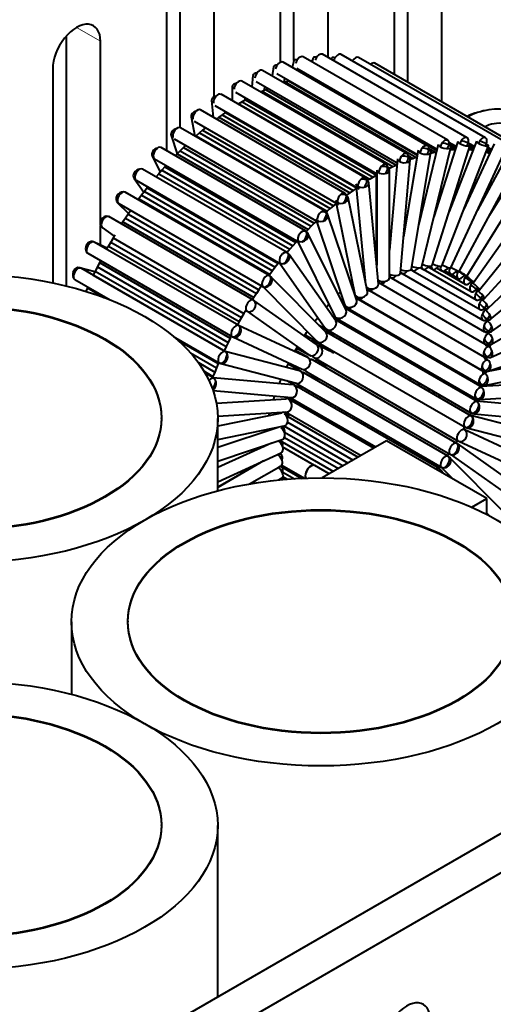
# Model space of a CAD drawing. Header units: millimetres. Extents: x 1 to 594, y -2 to 419.
# Tile 24 of 34: x 474 to 495, y 211 to 254. Entities that reach past the tile are written whole.
import ezdxf

# ---------------------------------------------------------------- set-up
doc = ezdxf.new("R2010")
doc.units = ezdxf.units.MM
for name, color, linetype in [('Default', 7, 'Continuous'), ('LITEMOD_INGOMBRO', 7, 'Continuous'), ('ME001043.02_REV.', 7, 'Continuous'), ('VI000022', 7, 'Continuous')]:
    doc.layers.add(name, color=color, linetype=linetype)

# ---------------------------------------------------------------- blocks, each defined once
blk = doc.blocks.new('SE1')
at = {"layer": 'LITEMOD_INGOMBRO', "color": 7, "linetype": 'Continuous', "lineweight": 40}
for p, q in [((486.402, 251.892), (486.333, 251.608)), ((493.101, 248.439), (486.815, 252.068)), ((487.251, 252.023), (487.196, 251.848)), ((493.945, 248.552), (487.659, 252.182)), ((488.063, 252.032), (488.037, 251.964)), ((494.75, 248.543), (488.465, 252.173)), ((495.509, 248.412), (489.223, 252.042)), ((491.334, 247.852), (485.049, 251.482)), ((485.525, 251.637), (485.459, 251.245)), ((492.227, 248.205), (485.942, 251.834)), ((486.535, 251.583), (492.638, 248.059)), ((496.211, 248.161), (489.926, 251.791)), ((484.629, 251.263), (484.585, 250.762)), ((485.662, 251.349), (491.778, 247.817)), ((485.982, 250.972), (486.011, 251.148)), ((486.027, 250.988), (486.169, 251.033)), ((486.169, 251.033), (486.196, 251.041)), ((486.169, 251.033), (491.775, 247.796)), ((486.839, 251.316), (486.858, 251.397)), ((486.981, 251.234), (487.003, 251.238)), ((487.003, 251.238), (487.103, 251.255)), ((487.003, 251.238), (492.622, 247.993)), ((487.024, 251.301), (487.004, 251.239)), ((496.851, 247.792), (490.566, 251.422)), ((483.725, 250.772), (483.725, 250.161)), ((490.431, 247.386), (484.146, 251.015)), ((484.769, 250.997), (490.899, 247.457)), ((485.026, 250.582), (485.17, 250.65)), ((485.136, 250.634), (485.149, 250.778)), ((485.17, 250.65), (485.283, 250.7)), ((485.17, 250.65), (490.862, 247.363)), ((485.95, 250.961), (486.027, 250.988)), ((486.027, 250.988), (491.719, 247.701)), ((489.528, 246.81), (483.243, 250.44)), ((483.866, 250.531), (490.01, 246.982)), ((484.303, 250.202), (484.159, 250.117)), ((484.285, 250.191), (484.285, 250.288)), ((484.303, 250.202), (484.37, 250.239)), ((484.303, 250.202), (489.995, 246.915)), ((484.303, 250.202), (489.995, 246.915)), ((484.955, 250.548), (485.026, 250.582)), ((485.026, 250.582), (490.717, 247.296)), ((488.635, 246.131), (482.35, 249.761)), ((482.823, 250.17), (482.892, 249.447)), ((482.963, 249.955), (489.248, 246.325)), ((484.014, 250.029), (483.985, 250.011)), ((484.159, 250.117), (484.014, 250.029)), ((484.014, 250.029), (489.705, 246.742)), ((484.159, 250.117), (489.85, 246.83)), ((481.935, 249.461), (482.107, 248.622)), ((483.149, 249.443), (483.041, 249.361)), ((483.293, 249.547), (483.149, 249.443)), ((483.149, 249.443), (488.841, 246.156)), ((483.437, 249.649), (483.293, 249.547)), ((483.293, 249.547), (488.984, 246.26)), ((483.436, 249.648), (483.432, 249.683)), ((483.462, 249.666), (483.437, 249.649)), ((483.437, 249.649), (489.125, 246.364)), ((487.762, 245.356), (481.476, 248.986)), ((482.07, 249.276), (488.355, 245.646)), ((482.568, 248.988), (482.438, 248.88)), ((481.07, 248.654), (481.338, 247.857)), ((481.196, 248.501), (487.482, 244.872)), ((482.157, 248.637), (482.128, 248.61)), ((482.297, 248.76), (482.157, 248.637)), ((482.157, 248.637), (487.849, 245.35)), ((482.438, 248.88), (482.297, 248.76)), ((482.297, 248.76), (487.989, 245.473)), ((482.438, 248.88), (488.13, 245.593)), ((486.918, 244.495), (480.632, 248.125)), ((481.604, 248.122), (481.467, 247.988)), ((481.697, 248.212), (481.604, 248.122)), ((481.604, 248.122), (487.295, 244.835)), ((492.687, 248.262), (491.832, 244.727)), ((491.977, 242.949), (493.232, 248.13)), ((492.285, 248.083), (492.557, 247.925)), ((492.42, 242.99), (494.071, 248.225)), ((493.537, 248.393), (492.499, 245.103)), ((492.841, 242.969), (494.871, 248.199)), ((493.151, 248.242), (493.437, 248.077)), ((493.153, 248.363), (493.469, 248.18)), ((493.158, 248.316), (493.458, 248.143)), ((494.348, 248.402), (493.163, 245.347)), ((493.21, 248.039), (493.235, 248.024)), ((493.21, 248.039), (493.236, 248.024)), ((493.228, 248.115), (493.368, 248.034)), ((493.235, 248.024), (493.367, 248.034)), ((493.236, 242.884), (495.622, 248.053)), ((493.367, 248.034), (493.424, 248.037)), ((495.114, 248.287), (493.802, 245.446)), ((493.987, 248.327), (494.259, 248.17)), ((493.99, 248.336), (494.262, 248.178)), ((494.011, 248.035), (494.015, 248.035)), ((494.012, 248.037), (494.015, 248.035)), ((494.015, 248.035), (494.141, 248.025)), ((494.028, 248.091), (494.142, 248.025)), ((494.028, 248.09), (494.141, 248.025)), ((494.044, 248.14), (494.21, 248.045)), ((494.059, 248.187), (494.227, 248.09)), ((494.072, 248.231), (494.244, 248.132)), ((495.824, 248.051), (494.394, 245.393)), ((494.812, 248.048), (494.963, 247.961)), ((494.818, 248.063), (494.97, 247.975)), ((494.822, 248.075), (494.975, 247.987)), ((494.826, 248.083), (494.979, 247.995)), ((494.828, 248.09), (494.982, 248.001)), ((494.828, 248.088), (494.981, 248)), ((494.85, 248.146), (495.007, 248.055)), ((480.24, 247.757), (480.593, 247.047)), ((480.352, 247.64), (486.637, 244.01)), ((481.332, 247.851), (481.251, 247.767)), ((481.467, 247.988), (481.332, 247.851)), ((481.332, 247.851), (487.023, 244.564)), ((481.467, 247.988), (487.159, 244.701)), ((490.914, 247.633), (490.57, 243.656)), ((491.81, 248.008), (491.182, 244.237)), ((491.389, 247.761), (491.577, 247.652)), ((491.469, 247.613), (491.577, 247.652)), ((491.518, 242.844), (492.362, 247.916)), ((491.577, 247.652), (491.719, 247.701)), ((491.719, 247.701), (491.761, 247.714)), ((492.357, 247.881), (492.419, 247.896)), ((492.363, 247.928), (492.419, 247.896)), ((492.419, 247.896), (492.557, 247.925)), ((492.557, 247.925), (492.608, 247.935)), ((493.205, 248.021), (493.235, 248.024)), ((493.601, 242.735), (496.317, 247.786)), ((494.141, 248.025), (494.2, 248.019)), ((494.764, 247.926), (494.869, 247.9)), ((494.775, 247.954), (494.869, 247.9)), ((494.786, 247.982), (494.934, 247.897)), ((494.796, 248.007), (494.945, 247.922)), ((494.805, 248.029), (494.955, 247.943)), ((494.869, 247.9), (494.927, 247.884)), ((496.472, 247.697), (494.92, 245.187)), ((486.112, 243.556), (479.827, 247.186)), ((480.799, 247.282), (480.668, 247.135)), ((480.858, 247.348), (480.799, 247.282)), ((480.799, 247.282), (486.491, 243.995)), ((490.488, 247.274), (490.573, 247.226)), ((490.544, 247.211), (490.573, 247.226)), ((490.573, 247.226), (490.717, 247.296)), ((490.717, 247.296), (490.862, 247.363)), ((490.862, 247.363), (490.892, 247.376)), ((491.048, 242.679), (491.472, 247.585)), ((493.932, 242.525), (496.948, 247.402)), ((479.457, 246.781), (479.882, 246.176)), ((480.539, 246.986), (480.419, 246.844)), ((480.668, 247.135), (480.539, 246.986)), ((480.539, 246.986), (486.23, 243.699)), ((480.668, 247.135), (486.36, 243.848)), ((489.85, 246.83), (489.705, 246.742)), ((489.995, 246.915), (489.85, 246.83)), ((489.995, 246.915), (490.01, 246.924)), ((489.995, 243.17), (489.995, 246.915)), ((489.995, 243.17), (489.995, 246.915)), ((490.01, 247.143), (490.01, 243.011)), ((490.57, 242.456), (490.57, 247.143)), ((494.224, 242.255), (497.508, 246.906)), ((479.546, 246.701), (485.832, 243.071)), ((480.033, 246.369), (479.909, 246.211)), ((480.06, 246.404), (480.033, 246.369)), ((480.033, 246.369), (485.724, 243.083)), ((489.126, 246.361), (488.984, 246.26)), ((489.122, 246.398), (489.513, 242.329)), ((489.705, 246.742), (489.613, 246.684)), ((490.09, 242.177), (489.666, 246.593)), ((485.354, 242.55), (479.068, 246.179)), ((479.667, 245.889), (479.638, 245.85)), ((479.787, 246.051), (479.667, 245.889)), ((479.667, 245.889), (485.358, 242.602)), ((479.909, 246.211), (479.787, 246.051)), ((479.787, 246.051), (485.479, 242.764)), ((479.909, 246.211), (485.601, 242.924)), ((488.687, 246.054), (488.698, 246.048)), ((488.698, 246.048), (488.692, 246.044)), ((488.841, 246.156), (488.698, 246.048)), ((489.612, 241.847), (488.768, 245.944)), ((488.984, 246.26), (488.841, 246.156)), ((494.475, 241.928), (497.99, 246.301)), ((478.728, 245.739), (479.214, 245.248)), ((478.788, 245.695), (485.074, 242.065)), ((483.461, 245.745), (483.535, 245.802)), ((487.989, 245.473), (487.849, 245.35)), ((488.13, 245.593), (487.989, 245.473)), ((488.249, 245.692), (488.13, 245.593)), ((488.245, 245.709), (489.064, 241.734)), ((494.681, 241.547), (498.389, 245.594)), ((484.651, 241.487), (478.366, 245.117)), ((479.085, 245.056), (478.973, 244.886)), ((479.198, 245.226), (479.085, 245.056)), ((479.085, 245.056), (484.777, 241.77)), ((479.312, 245.392), (479.198, 245.226)), ((479.198, 245.226), (484.89, 241.939)), ((487.849, 245.35), (487.803, 245.309)), ((489.141, 241.469), (487.886, 245.202)), ((478.064, 244.644), (478.592, 244.272)), ((478.086, 244.632), (478.094, 244.627)), ((478.973, 244.886), (478.917, 244.798)), ((478.973, 244.886), (484.665, 241.599)), ((482.541, 244.921), (482.573, 244.953)), ((487.159, 244.701), (487.023, 244.564)), ((487.295, 244.835), (487.159, 244.701)), ((487.389, 244.925), (487.295, 244.835)), ((487.389, 244.925), (488.61, 241.291)), ((494.839, 241.116), (498.7, 244.793)), ((478.543, 244.19), (478.44, 244.014)), ((478.622, 244.322), (478.543, 244.19)), ((478.543, 244.19), (484.235, 240.903)), ((487.023, 244.564), (486.94, 244.478)), ((488.679, 241.048), (487.028, 244.376)), ((477.71, 244.017), (477.703, 244.02)), ((484.012, 240.38), (477.726, 244.01)), ((478.29, 243.749), (477.727, 244.009)), ((478.339, 243.836), (478.263, 243.7)), ((478.44, 244.014), (478.339, 243.836)), ((478.339, 243.836), (484.03, 240.549)), ((478.44, 244.014), (484.132, 240.727)), ((486.36, 243.848), (486.23, 243.699)), ((486.491, 243.995), (486.36, 243.848)), ((486.55, 244.061), (486.491, 243.995)), ((486.562, 244.053), (488.177, 240.799)), ((494.948, 240.64), (498.919, 243.906)), ((477.446, 243.525), (483.732, 239.895)), ((477.468, 243.512), (477.469, 243.511)), ((486.23, 243.699), (486.11, 243.557)), ((488.23, 240.586), (486.2, 243.474)), ((477.756, 242.722), (477.088, 242.897)), ((477.859, 242.934), (477.769, 242.751)), ((477.951, 243.116), (477.859, 242.934)), ((477.859, 242.934), (483.551, 239.647)), ((477.998, 243.206), (477.951, 243.116)), ((477.951, 243.116), (483.643, 239.829)), ((485.601, 242.924), (485.479, 242.764)), ((485.724, 243.083), (485.601, 242.924)), ((485.752, 243.117), (485.724, 243.083)), ((485.776, 243.103), (487.772, 240.264)), ((490.01, 243.037), (490.008, 243.036)), ((491.898, 242.899), (492.014, 242.832)), ((492.254, 242.936), (492.441, 242.828)), ((495.006, 240.124), (499.043, 242.944)), ((483.443, 239.24), (477.157, 242.87)), ((477.769, 242.751), (477.681, 242.567)), ((477.681, 242.567), (483.373, 239.281)), ((477.681, 242.567), (477.681, 242.567)), ((477.769, 242.751), (483.461, 239.464)), ((485.358, 242.602), (485.33, 242.563)), ((485.479, 242.764), (485.358, 242.602)), ((487.798, 240.089), (485.412, 242.503)), ((489.442, 242.673), (489.478, 242.698)), ((489.481, 242.666), (489.454, 242.681)), ((490.57, 242.496), (490.63, 242.461)), ((491.048, 242.68), (491.103, 242.648)), ((491.119, 242.641), (494.631, 240.613)), ((491.5, 242.81), (491.566, 242.772)), ((491.58, 242.766), (494.507, 241.076)), ((492.026, 242.826), (494.335, 241.493)), ((492.451, 242.822), (494.117, 241.861)), ((492.633, 242.88), (492.843, 242.759)), ((492.851, 242.754), (493.856, 242.174)), ((492.971, 242.766), (493.215, 242.625)), ((493.22, 242.623), (493.554, 242.43)), ((476.877, 242.385), (478.418, 241.495)), ((477.447, 242.056), (477.429, 242.014)), ((485.003, 242.105), (484.89, 241.939)), ((485.037, 242.086), (487.4, 239.695)), ((488.882, 242.238), (488.948, 242.294)), ((490.083, 242.253), (490.151, 242.214)), ((490.169, 242.206), (494.731, 239.572)), ((490.647, 242.454), (494.706, 240.11)), ((477.429, 242.014), (477.365, 241.866)), ((477.429, 242.014), (478.145, 241.601)), ((484.777, 241.77), (484.665, 241.599)), ((484.89, 241.939), (484.777, 241.77)), ((488.336, 241.738), (488.429, 241.829)), ((489.093, 241.61), (489.199, 241.549)), ((489.59, 241.956), (489.672, 241.909)), ((489.691, 241.9), (494.706, 239.005)), ((495.011, 239.573), (499.07, 241.916)), ((484.665, 241.599), (484.609, 241.511)), ((487.388, 239.557), (484.672, 241.472)), ((487.813, 241.18), (487.836, 241.207)), ((487.836, 241.207), (487.925, 241.306)), ((488.593, 241.221), (488.736, 241.138)), ((494.787, 238.294), (489.105, 241.575)), ((489.219, 241.54), (494.631, 238.415)), ((484.235, 240.903), (484.132, 240.727)), ((484.314, 241.035), (484.235, 240.903)), ((484.348, 241.015), (484.371, 241.002)), ((484.349, 241.015), (487.065, 239.1)), ((488.077, 240.804), (488.289, 240.682)), ((494.615, 237.678), (488.638, 241.13)), ((488.756, 241.129), (494.507, 237.809)), ((488.852, 241.074), (488.835, 241.016)), ((494.962, 238.993), (498.999, 240.834)), ((484.03, 240.549), (483.954, 240.413)), ((487.005, 238.996), (483.995, 240.387)), ((484.132, 240.727), (484.03, 240.549)), ((487.32, 240.572), (487.385, 240.658)), ((487.385, 240.658), (487.443, 240.732)), ((487.495, 240.396), (487.861, 240.184)), ((488.25, 240.704), (488.14, 240.714)), ((494.398, 237.059), (488.189, 240.645)), ((488.31, 240.673), (494.335, 237.193)), ((488.652, 240.469), (488.624, 240.393)), ((488.654, 240.474), (488.652, 240.469)), ((481.174, 239.903), (483.163, 238.755)), ((483.69, 239.919), (483.643, 239.829)), ((486.865, 239.926), (486.962, 240.073)), ((486.898, 239.975), (487.46, 239.65)), ((486.962, 240.073), (486.989, 240.111)), ((488.191, 239.997), (487.783, 240.103)), ((494.137, 236.444), (487.851, 240.074)), ((487.883, 240.175), (494.118, 236.574)), ((491.551, 240.162), (491.556, 240.173)), ((491.556, 240.173), (491.561, 240.188)), ((491.556, 240.173), (494.696, 238.36)), ((481.357, 239.745), (483.121, 238.727)), ((483.461, 239.464), (483.373, 239.281)), ((483.551, 239.647), (483.461, 239.464)), ((483.643, 239.829), (483.551, 239.647)), ((483.754, 239.882), (486.77, 238.487)), ((487.225, 239.748), (487.166, 239.714)), ((488.066, 239.262), (487.225, 239.748)), ((487.367, 239.572), (487.366, 239.573)), ((488.108, 239.214), (487.528, 239.483)), ((487.558, 239.465), (487.55, 239.47)), ((487.571, 239.589), (493.857, 235.959)), ((488.387, 239.805), (488.372, 239.773)), ((488.414, 239.868), (488.387, 239.805)), ((491.321, 239.58), (491.335, 239.614)), ((491.335, 239.614), (491.344, 239.635)), ((491.476, 239.559), (491.417, 239.525)), ((494.986, 239.489), (494.843, 239.572)), ((494.859, 238.392), (498.83, 239.71)), ((494.891, 239.576), (494.86, 239.562)), ((481.906, 239.197), (483.041, 238.542)), ((483.373, 239.281), (483.373, 239.281)), ((486.657, 238.408), (483.414, 239.257)), ((486.454, 239.251), (486.569, 239.45)), ((487.028, 238.985), (486.482, 239.3)), ((486.584, 239.378), (486.499, 239.329)), ((486.541, 239.402), (487.064, 239.1)), ((488.039, 239.246), (488.066, 239.262)), ((488.066, 239.234), (488.066, 239.262)), ((488.133, 239.265), (488.082, 239.162)), ((491.063, 238.985), (491.096, 239.058)), ((491.096, 239.058), (491.098, 239.063)), ((491.096, 239.058), (494.344, 237.182)), ((491.788, 239.311), (491.847, 239.345)), ((491.847, 239.345), (491.788, 239.311)), ((498.452, 239.107), (494.694, 238.347)), ((482.253, 238.766), (482.963, 238.356)), ((483.121, 238.727), (483.041, 238.542)), ((483.139, 238.769), (483.121, 238.727)), ((483.231, 238.726), (486.515, 237.866)), ((486.113, 238.602), (486.19, 238.756)), ((486.727, 238.381), (486.165, 238.705)), ((493.496, 235.253), (487.211, 238.883)), ((487.234, 238.87), (487.233, 238.87)), ((487.27, 238.985), (493.555, 235.355)), ((487.31, 238.826), (487.428, 238.894)), ((487.467, 238.808), (487.522, 238.839)), ((487.467, 238.735), (487.467, 238.808)), ((487.788, 238.622), (487.467, 238.808)), ((487.816, 238.67), (487.757, 238.568)), ((492.787, 238.802), (492.728, 238.767)), ((492.728, 238.767), (492.787, 238.802)), ((494.771, 238.992), (494.814, 238.967)), ((494.875, 238.988), (494.801, 238.963)), ((494.823, 239.007), (494.817, 238.969)), ((482.5, 238.393), (482.887, 238.17)), ((482.95, 238.08), (482.547, 238.313)), ((482.963, 238.356), (482.887, 238.17)), ((483.041, 238.542), (482.963, 238.356)), ((486.091, 238.556), (486.113, 238.602)), ((486.821, 238.472), (486.882, 238.437)), ((493.124, 234.69), (486.839, 238.32)), ((486.91, 238.413), (486.916, 238.408)), ((486.931, 238.398), (493.216, 234.768)), ((486.932, 238.397), (487.433, 238.044)), ((490.777, 238.384), (490.823, 238.477)), ((493.1, 238.553), (493.159, 238.587)), ((493.404, 238.378), (493.404, 238.446)), ((494.706, 238.404), (494.693, 238.348)), ((494.703, 237.778), (498.563, 238.558)), ((482.887, 238.17), (482.87, 238.126)), ((486.35, 237.801), (482.899, 238.11)), ((485.781, 237.852), (485.818, 237.944)), ((485.818, 237.944), (485.858, 238.038)), ((486.466, 237.766), (486.107, 237.973)), ((492.722, 234.156), (486.437, 237.786)), ((486.515, 237.866), (486.804, 237.574)), ((486.559, 237.835), (492.844, 234.205)), ((487.463, 238.09), (487.4, 237.995)), ((491.524, 238.072), (491.421, 238.013)), ((491.421, 238.013), (491.524, 238.072)), ((491.792, 237.798), (491.895, 237.858)), ((494.379, 237.814), (494.379, 237.882)), ((494.546, 237.796), (494.526, 237.729)), ((498.166, 237.95), (494.54, 237.721)), ((482.895, 237.548), (486.3, 237.244)), ((487.058, 237.504), (487.018, 237.451)), ((487.08, 237.534), (487.058, 237.504)), ((492.272, 237.521), (492.272, 237.64)), ((492.512, 237.382), (492.512, 237.501)), ((492.673, 237.29), (492.776, 237.349)), ((494.493, 237.157), (498.202, 237.391)), ((486.09, 237.183), (483.04, 236.99)), ((485.525, 237.147), (485.568, 237.279)), ((485.568, 237.279), (485.578, 237.308)), ((486.248, 237.147), (486.042, 237.267)), ((489.891, 235.047), (486.048, 237.266)), ((486.158, 237.256), (486.221, 237.166)), ((486.248, 237.248), (489.976, 235.096)), ((486.616, 236.942), (486.614, 236.939)), ((486.668, 237.006), (486.616, 236.942)), ((486.616, 236.942), (489.894, 235.048)), ((494.344, 237.182), (494.316, 237.107)), ((497.799, 236.782), (494.342, 237.091)), ((494.346, 237.188), (494.344, 237.182)), ((483.097, 236.433), (486.126, 236.624)), ((485.881, 236.562), (483.098, 236)), ((485.324, 236.45), (485.356, 236.576)), ((486.077, 236.532), (485.937, 236.612)), ((486.048, 236.619), (489.331, 234.723)), ((486.234, 236.512), (486.148, 236.421)), ((494.078, 236.519), (494.064, 236.486)), ((494.105, 236.581), (494.078, 236.519)), ((497.352, 235.615), (494.1, 236.465)), ((494.233, 236.539), (497.749, 236.225)), ((480.648, 236.342), (480.648, 236.371)), ((483.098, 233.189), (483.098, 236.342)), ((486.148, 236.421), (486.134, 236.406)), ((486.134, 236.173), (488.987, 234.525)), ((486.148, 236.421), (489.209, 234.653)), ((489.427, 236.059), (489.484, 236.145)), ((483.098, 235.429), (485.992, 236.014)), ((485.724, 235.948), (483.098, 235.076)), ((485.181, 235.767), (485.197, 235.853)), ((485.953, 235.925), (485.85, 235.985)), ((485.977, 236.011), (488.769, 234.399)), ((486.006, 235.746), (488.554, 234.275)), ((493.825, 235.978), (493.774, 235.876)), ((493.835, 235.84), (493.812, 235.853)), ((496.83, 234.458), (493.813, 235.853)), ((493.926, 235.932), (497.21, 235.073)), ((483.098, 234.486), (485.901, 235.416)), ((485.433, 235.261), (483.098, 234.197)), ((485.878, 235.336), (485.797, 235.382)), ((485.801, 235.383), (488.137, 234.034)), ((485.994, 235.51), (488.343, 234.153)), ((490.442, 235.365), (487.644, 233.75)), ((489.059, 235.531), (489.107, 235.598)), ((489.059, 235.531), (489.895, 235.049)), ((489.059, 235.531), (489.059, 235.531)), ((494.797, 232.85), (490.442, 235.365)), ((493.507, 235.383), (493.448, 235.281)), ((496.235, 233.325), (493.518, 235.241)), ((493.578, 235.345), (496.595, 233.95)), ((483.098, 233.581), (485.854, 234.837)), ((485.096, 235.108), (485.1, 235.151)), ((485.096, 235.107), (485.096, 235.108)), ((485.099, 235.139), (485.128, 235.122)), ((485.853, 234.769), (485.787, 234.807)), ((487.304, 234.297), (485.925, 235.094)), ((493.155, 234.804), (493.092, 234.708)), ((493.202, 234.779), (495.912, 232.868)), ((485.092, 234.49), (483.098, 233.339)), ((483.098, 233.361), (484.915, 234.409)), ((483.098, 233.361), (484.915, 234.409)), ((485.07, 234.48), (485.07, 234.477)), ((492.416, 234.452), (492.313, 234.393)), ((495.57, 232.231), (493.184, 234.645)), ((484.474, 233.487), (485.853, 234.283)), ((485.878, 234.23), (485.82, 234.264)), ((485.823, 234.266), (486.749, 233.731)), ((485.883, 234.31), (486.875, 233.736)), ((485.921, 234.007), (486.429, 233.714)), ((485.921, 234.007), (486.429, 233.714)), ((487.95, 233.926), (487.322, 234.289)), ((492.749, 234.217), (492.709, 234.164)), ((492.771, 234.247), (492.749, 234.217)), ((492.906, 233.942), (492.812, 234.076)), ((492.815, 234.221), (493.338, 233.692)), ((484.813, 233.683), (484.552, 233.5)), ((485.759, 233.661), (485.898, 233.758)), ((485.953, 233.727), (485.899, 233.758)), ((485.931, 233.806), (486.127, 233.693)), ((494.147, 232.474), (494.797, 232.85)), ((494.797, 232.165), (494.797, 232.85)), ((494.797, 232.216), (494.9, 232.112)), ((476.734, 227.486), (476.734, 224.334)), ((479.184, 227.514), (479.184, 227.486)), ((480.644, 218.631), (480.644, 218.66)), ((483.094, 211.17), (483.094, 218.631))]:
    blk.add_line(p, q, dxfattribs=at)
for centre, major_axis, ratio, start_param, end_param in [((486.674, 251.826), (0.272, -0.066), 0.370704, 2.090409, 3.141593), ((486.675, 251.826), (0.14, 0.242), 0.577424, 0, 2.044794), ((487.518, 251.939), (0.267, -0.084), 0.292636, 2.12856, 3.141593), ((487.519, 251.939), (0.14, 0.242), 0.577424, 0, 1.939489), ((488.324, 251.93), (0.261, -0.101), 0.211362, 2.155879, 3.141593), ((488.325, 251.93), (0.14, 0.242), 0.577424, 0, 1.83425), ((489.083, 251.8), (0.14, 0.242), 0.577424, 0, 1.520841), ((484.909, 251.24), (0.14, 0.242), 0.577424, 0, 2.255587), ((485.801, 251.592), (0.276, -0.046), 0.444711, 2.039774, 3.141593), ((485.802, 251.592), (0.14, 0.242), 0.577424, 0, 2.15015), ((489.786, 251.548), (0.14, 0.242), 0.577424, 0, 1.021591), ((484.006, 250.773), (0.14, 0.242), 0.577424, 0, 2.361169), ((484.908, 251.239), (0.279, -0.024), 0.513846, 1.97435, 3.141593), ((490.426, 251.179), (0.14, 0.242), 0.577424, 0, 0.036931), ((484.005, 250.772), (-0.28, 0), 0.57735, 5.032538, 6.283185), ((483.102, 250.196), (0.279, 0.027), 0.634529, 1.785236, 3.141593), ((483.103, 250.197), (0.14, 0.242), 0.577424, 0, 2.466948), ((482.21, 249.518), (0.14, 0.242), 0.577424, 0, 2.573058), ((482.209, 249.517), (0.274, 0.056), 0.684756, 1.65132, 3.141593), ((481.335, 248.743), (0.265, 0.089), 0.727481, 1.481304, 3.141593), ((481.336, 248.744), (0.14, 0.242), 0.577424, 0, 2.67971), ((492.96, 248.196), (0.14, 0.242), 0.577424, 0, 2.044804), ((493.805, 248.309), (0.14, 0.242), 0.577424, 0, 1.939504), ((493.805, 248.309), (0.14, 0.242), 0.577424, 4.584138, 6.283185), ((494.61, 248.301), (0.14, 0.242), 0.577424, 0, 1.834276), ((494.61, 248.301), (0.14, 0.242), 0.577424, 4.622497, 6.283185), ((480.491, 247.881), (0.251, 0.124), 0.762235, 1.265006, 3.141593), ((480.492, 247.882), (0.14, 0.242), 0.577424, 0, 2.78741), ((492.087, 247.962), (0.14, 0.242), 0.577424, 0, 2.15015), ((492.086, 247.962), (0.276, -0.046), 0.444711, 0, 2.039774), ((492.087, 247.962), (0.14, 0.242), 0.577424, 4.497685, 6.283185), ((492.96, 248.196), (0.272, -0.066), 0.370704, 3.141593, 6.283185), ((492.96, 248.196), (0.272, -0.066), 0.370704, 0, 2.090407), ((492.96, 248.196), (0.14, 0.242), 0.577424, 4.542916, 6.283185), ((493.804, 248.309), (0.267, -0.084), 0.292636, 3.141593, 6.283185), ((493.804, 248.309), (0.267, -0.084), 0.292636, 0, 2.128557), ((494.61, 248.301), (0.261, -0.101), 0.211362, 3.141593, 6.283185), ((494.61, 248.301), (0.261, -0.101), 0.211362, 0, 2.155876), ((491.193, 247.609), (0.279, -0.024), 0.513846, 3.141593, 6.283185), ((491.194, 247.61), (0.14, 0.242), 0.577424, 0, 2.255587), ((491.193, 247.609), (0.279, -0.024), 0.513846, 0, 1.97435), ((491.194, 247.61), (0.14, 0.242), 0.577424, 4.446841, 6.283185), ((492.086, 247.962), (0.276, -0.046), 0.444711, 3.141593, 6.283185), ((479.686, 246.942), (0.229, 0.161), 0.788638, 0.99076, 3.141593), ((479.686, 246.943), (0.14, 0.242), 0.577424, 0, 2.897387), ((490.29, 247.143), (-0.28, 0), 0.57735, 0, 5.032539), ((490.291, 247.143), (0.14, 0.242), 0.577424, 0, 2.353768), ((490.291, 247.143), (0.14, 0.242), 0.577424, 4.388212, 6.283185), ((489.388, 246.567), (0.14, 0.242), 0.577424, 0, 2.466949), ((489.387, 246.567), (0.279, 0.027), 0.634529, 0, 1.785233), ((489.388, 246.567), (0.14, 0.242), 0.577424, 4.318723, 6.283185), ((489.387, 246.567), (0.279, 0.027), 0.634529, 3.141593, 6.283185), ((478.928, 245.936), (0.199, 0.197), 0.806401, 0.651284, 3.141593), ((478.928, 245.937), (0.14, 0.242), 0.577424, 0, 3.014847), ((488.494, 245.888), (0.274, 0.056), 0.684756, 3.141593, 6.283185), ((488.495, 245.888), (0.14, 0.242), 0.577424, 0, 2.573059), ((488.494, 245.888), (0.274, 0.056), 0.684756, 0, 1.651318), ((488.495, 245.888), (0.14, 0.242), 0.577424, 4.23388, 6.283185), ((478.225, 244.873), (0.161, 0.229), 0.815328, 0.26671, 3.141593), ((478.226, 244.874), (0.14, 0.242), 0.577424, 0, 3.141593), ((487.621, 245.113), (0.265, 0.089), 0.727481, 3.141593, 6.283185), ((487.622, 245.114), (0.14, 0.242), 0.577424, 0, 2.679712), ((487.621, 245.113), (0.265, 0.089), 0.727481, 0, 1.4813), ((487.622, 245.114), (0.14, 0.242), 0.577424, 4.127026, 6.283185), ((486.777, 244.252), (0.251, 0.124), 0.762235, 3.141593, 6.283185), ((486.777, 244.253), (0.14, 0.242), 0.577424, 0, 2.787404), ((486.777, 244.252), (0.251, 0.124), 0.762235, 0, 1.265016), ((486.777, 244.253), (0.14, 0.242), 0.577424, 3.988301, 6.283185), ((477.586, 243.766), (0.118, 0.254), 0.815323, 0, 3.141593), ((477.586, 243.767), (0.14, 0.242), 0.577424, 0, 3.141593), ((477.586, 243.766), (0.118, 0.254), 0.815323, 6.256044, 6.283185), ((485.971, 243.313), (0.229, 0.161), 0.788638, 3.141593, 6.283185), ((485.972, 243.314), (0.14, 0.242), 0.577424, 0, 2.897396), ((485.972, 243.314), (0.14, 0.242), 0.577424, 3.803975, 6.283185), ((485.971, 243.313), (0.229, 0.161), 0.788638, 0, 0.990748), ((477.017, 242.626), (0.071, 0.271), 0.806385, 0, 2.52366), ((477.017, 242.627), (0.14, 0.242), 0.577424, 0, 3.141593), ((477.017, 242.626), (0.071, 0.271), 0.806385, 6.065416, 6.283185), ((491.706, 243.015), (0.14, 0.242), 0.577424, 2.65687, 4.542931), ((491.705, 243.015), (0.272, -0.066), 0.370704, 4.145412, 6.283185), ((492.154, 243.075), (0.14, 0.242), 0.577424, 2.532494, 4.584117), ((492.153, 243.075), (0.267, -0.084), 0.292636, 4.204186, 6.283185), ((492.581, 243.07), (0.14, 0.242), 0.577424, 2.317176, 4.622489), ((492.58, 243.07), (0.261, -0.101), 0.211362, 4.247398, 6.283185), ((492.983, 243.001), (0.14, 0.242), 0.577424, 2.073652, 4.659084), ((492.982, 243.001), (0.254, -0.117), 0.127771, 4.277125, 6.283185), ((493.355, 242.868), (0.247, -0.133), 0.042781, 4.294659, 6.283185), ((485.214, 242.307), (0.14, 0.242), 0.577424, 0, 3.014951), ((485.213, 242.306), (0.199, 0.197), 0.806401, 3.141593, 6.283185), ((485.214, 242.307), (0.14, 0.242), 0.577424, 3.556592, 6.283185), ((485.213, 242.306), (0.199, 0.197), 0.806401, 0, 0.651156), ((490.77, 242.704), (0.14, 0.242), 0.577424, 2.255542, 4.44685), ((490.769, 242.703), (0.279, -0.024), 0.513846, 3.97807, 6.283185), ((491.243, 242.891), (0.14, 0.242), 0.577424, 2.61121, 4.49769), ((491.242, 242.89), (0.276, -0.046), 0.444711, 4.067708, 6.283185), ((493.355, 242.868), (0.14, 0.242), 0.577424, 1.82339, 4.712882), ((493.694, 242.672), (0.14, 0.242), 0.577424, 1.588566, 4.660093), ((493.694, 242.673), (0.238, -0.147), 0.042677, 4.101052, 6.283185), ((493.694, 242.673), (0.238, -0.147), 0.042677, 0, 1.982483), ((493.996, 242.416), (0.14, 0.242), 0.577424, 1.413492, 4.764902), ((493.995, 242.417), (0.229, -0.162), 0.127669, 0, 2.537971), ((493.995, 242.417), (0.229, -0.162), 0.127669, 4.109749, 6.283185), ((489.811, 242.15), (0.279, 0.027), 0.634529, 3.61664, 6.283185), ((490.29, 242.456), (-0.28, 0), 0.57735, 0.684832, 3.141593), ((490.291, 242.457), (0.14, 0.242), 0.577424, 2.361112, 4.388225), ((494.257, 242.103), (0.14, 0.242), 0.577424, 1.20511, 4.80138), ((494.257, 242.104), (0.218, -0.175), 0.211261, 0, 2.55822), ((494.257, 242.104), (0.218, -0.175), 0.211261, 4.127444, 6.283185), ((489.338, 241.79), (0.274, 0.056), 0.684756, 3.141593, 6.283185), ((489.339, 241.791), (0.14, 0.242), 0.577424, 2.57296, 4.233925), ((489.812, 242.151), (0.14, 0.242), 0.577424, 2.466873, 4.318749), ((494.475, 241.736), (0.14, 0.242), 0.577424, 1.034898, 4.839722), ((494.474, 241.736), (0.206, -0.189), 0.292539, 4.154836, 6.283185), ((494.474, 241.736), (0.206, -0.189), 0.292539, 0, 2.594705), ((484.511, 241.245), (0.14, 0.242), 0.577424, 0, 3.141593), ((484.51, 241.243), (0.161, 0.229), 0.815328, 3.141593, 6.283185), ((484.51, 241.243), (0.161, 0.229), 0.815328, 0, 0.26671), ((484.511, 241.245), (0.14, 0.242), 0.577424, 6.165107, 6.283185), ((488.875, 241.38), (0.265, 0.089), 0.727481, 3.141593, 6.283185), ((488.876, 241.381), (0.14, 0.242), 0.577424, 2.679592, 4.127085), ((494.647, 241.318), (0.14, 0.242), 0.577424, 1.097771, 4.880888), ((494.646, 241.319), (0.193, -0.203), 0.370612, 4.193071, 6.283185), ((494.646, 241.319), (0.193, -0.203), 0.370612, 0, 2.654409), ((488.428, 240.923), (0.251, 0.124), 0.762235, 3.141593, 6.283185), ((494.771, 240.855), (0.14, 0.242), 0.577424, 0.992423, 4.926074), ((494.77, 240.856), (0.178, -0.216), 0.444624, 4.243793, 6.283185), ((494.77, 240.856), (0.178, -0.216), 0.444624, 0, 2.762626), ((483.872, 240.137), (0.14, 0.242), 0.577424, 0, 6.063132), ((483.871, 240.136), (0.118, 0.254), 0.815323, 2.988616, 6.25587), ((488.001, 240.425), (0.229, 0.161), 0.788638, 3.141593, 6.283185), ((488.429, 240.924), (0.14, 0.242), 0.577424, 2.787233, 3.988408), ((494.846, 240.352), (0.14, 0.242), 0.577424, 0.887003, 4.976833), ((494.846, 240.353), (0.16, -0.23), 0.513765, 4.309311, 6.283185), ((494.846, 240.353), (0.16, -0.23), 0.513765, 0, 3.141593), ((487.599, 239.892), (0.199, 0.197), 0.806401, 3.141593, 6.283185), ((487.711, 239.832), (0.14, 0.242), 0.577424, 0.128194, 0.325044), ((488.002, 240.426), (0.14, 0.242), 0.577424, 2.897128, 3.804168), ((494.871, 239.814), (0.14, 0.242), 0.577424, 0.781437, 5.035363), ((494.871, 239.815), (0.14, -0.243), 0.577277, 0, 3.141593), ((487.227, 239.328), (0.161, 0.229), 0.815328, 3.141593, 6.283185), ((487.41, 239.229), (-0.118, -0.254), 0.815323, 0, 3.528542), ((487.227, 239.329), (0.14, 0.242), 0.577424, 6.165875, 6.283185), ((487.6, 239.893), (0.14, 0.242), 0.577424, 3.014499, 3.556995), ((487.41, 239.227), (0.14, 0.242), 0.577424, 0, 0.562275), ((487.711, 239.832), (0.14, 0.242), 0.577424, 2.74963, 3.141593), ((494.846, 239.247), (0.14, 0.242), 0.577424, 0.675666, 5.104723), ((494.871, 239.815), (0.14, -0.243), 0.577277, 4.392819, 6.283185), ((494.846, 239.248), (0.116, -0.255), 0.634464, 0, 3.141593), ((483.303, 238.998), (0.14, 0.242), 0.577424, 0, 5.815329), ((483.302, 238.996), (0.071, 0.271), 0.806385, 2.902499, 6.065416), ((487.41, 239.229), (-0.118, -0.254), 0.815323, 5.717267, 6.018469), ((487.41, 239.227), (0.14, 0.242), 0.577424, 2.569055, 3.141593), ((494.846, 239.248), (0.116, -0.255), 0.634464, 4.498666, 6.283185), ((486.888, 238.741), (0.118, 0.254), 0.815323, 3.141593, 6.255554), ((486.888, 238.743), (0.14, 0.242), 0.577424, 0, 0.052424), ((486.888, 238.743), (0.14, 0.242), 0.577424, 6.06378, 6.283185), ((487.072, 238.642), (-0.161, -0.229), 0.815328, 3.141593, 3.747165), ((487.071, 238.64), (0.14, 0.242), 0.577424, 0, 0.60447), ((494.771, 238.657), (0.14, 0.242), 0.577424, 0.569586, 5.189388), ((494.771, 238.658), (0.088, -0.266), 0.6847, 4.632725, 6.283185), ((494.771, 238.658), (0.088, -0.266), 0.6847, 0, 3.141593), ((486.586, 238.137), (0.071, 0.271), 0.806385, 3.141593, 6.065416), ((486.587, 238.138), (0.14, 0.242), 0.577424, 0, 0.157143), ((486.587, 238.138), (0.14, 0.242), 0.577424, 5.815718, 6.283185), ((486.699, 238.077), (0.14, 0.242), 0.577424, 0, 0.418506), ((487.072, 238.642), (-0.161, -0.229), 0.815328, 5.942036, 6.283185), ((487.071, 238.64), (0.14, 0.242), 0.577424, 2.613295, 3.141593), ((487.072, 238.642), (-0.161, -0.229), 0.815328, 0, 0.027947), ((494.647, 238.051), (0.14, 0.242), 0.577424, 0.462962, 5.296019), ((494.647, 238.052), (0.055, -0.274), 0.727434, 0, 3.141593), ((482.81, 237.838), (0.14, 0.242), 0.577424, 0, 1.27225), ((482.81, 237.838), (0.14, 0.242), 0.577424, 4.183755, 5.593264), ((482.81, 237.837), (0.025, 0.279), 0.788611, 3.600011, 5.932291), ((486.325, 237.522), (0.025, 0.279), 0.788611, 3.141593, 5.932291), ((486.297, 237.544), (0.14, 0.242), 0.577424, 0, 0.143104), ((486.326, 237.524), (0.14, 0.242), 0.577424, 0, 0.261863), ((486.326, 237.524), (0.14, 0.242), 0.577424, 5.59351, 6.283185), ((486.699, 238.078), (-0.199, -0.197), 0.806401, 0.104192, 0.2176), ((486.699, 238.077), (0.14, 0.242), 0.577424, 2.88123, 3.141593), ((494.647, 238.052), (0.055, -0.274), 0.727434, 4.802907, 6.283185), ((494.475, 237.435), (0.14, 0.242), 0.577424, 0.355339, 5.434413), ((494.476, 237.436), (0.018, -0.279), 0.762198, 5.019417, 6.283185), ((494.476, 237.436), (0.018, -0.279), 0.762198, 0, 3.141593), ((486.108, 236.904), (-0.018, 0.279), 0.762198, 3.141593, 5.814116), ((486.108, 236.905), (0.14, 0.242), 0.577424, 0, 0.366583), ((486.108, 236.905), (0.14, 0.242), 0.577424, 5.419857, 6.283185), ((494.258, 236.817), (0.14, 0.242), 0.577424, 0.245437, 5.618327), ((494.258, 236.818), (-0.025, -0.279), 0.788611, 0, 3.141593), ((485.936, 236.288), (-0.055, 0.274), 0.727434, 3.141593, 5.712457), ((485.936, 236.289), (0.14, 0.242), 0.577424, 0, 0.471303), ((485.936, 236.289), (0.14, 0.242), 0.577424, 5.286798, 6.283185), ((493.997, 236.202), (0.14, 0.242), 0.577424, 0.128222, 5.865023), ((493.997, 236.203), (-0.071, -0.271), 0.806385, 0, 3.141593), ((494.258, 236.818), (-0.025, -0.279), 0.788611, 5.293902, 6.283185), ((485.813, 235.683), (0.14, 0.242), 0.577424, 0, 0.576022), ((485.812, 235.682), (-0.088, 0.266), 0.6847, 3.141593, 5.626904), ((485.813, 235.683), (0.14, 0.242), 0.577424, 5.183277, 6.283185), ((493.695, 235.598), (0.14, 0.242), 0.577424, 0, 3.25891), ((493.696, 235.599), (-0.118, -0.254), 0.815323, 0, 3.141593), ((493.997, 236.203), (-0.071, -0.271), 0.806385, 5.633683, 6.283185), ((485.738, 235.092), (-0.116, 0.255), 0.634464, 3.141593, 5.807619), ((485.738, 235.093), (0.14, 0.242), 0.577424, 0, 0.680742), ((485.738, 235.093), (0.14, 0.242), 0.577424, 5.100559, 6.283185), ((493.356, 235.011), (0.14, 0.242), 0.577424, 0, 3.141593), ((493.357, 235.012), (-0.161, -0.229), 0.815328, 0.027945, 3.294276), ((493.356, 235.011), (0.14, 0.242), 0.577424, 3.362514, 6.283185), ((493.696, 235.599), (-0.118, -0.254), 0.815323, 6.018225, 6.283185), ((485.713, 234.525), (-0.14, 0.243), 0.577277, 3.141593, 5.598036), ((485.713, 234.526), (0.14, 0.242), 0.577424, 0, 0.785462), ((485.713, 234.526), (0.14, 0.242), 0.577424, 5.032495, 6.283185), ((487.147, 233.986), (-0.175, -0.303), 0.577424, 3.141593, 5.921541), ((487.151, 233.982), (0.175, 0.303), 0.577424, 0, 2.759737), ((492.984, 234.447), (0.14, 0.242), 0.577424, 0, 3.141593), ((492.985, 234.448), (-0.199, -0.197), 0.806401, 0.2176, 3.380454), ((492.984, 234.447), (0.14, 0.242), 0.577424, 3.610982, 6.283185), ((485.738, 233.988), (0.14, 0.242), 0.577424, 0.83713, 0.890182), ((485.738, 233.987), (-0.16, 0.23), 0.513765, 3.141593, 5.450703), ((485.738, 233.988), (0.14, 0.242), 0.577424, 0, 0.733794), ((485.738, 233.988), (0.14, 0.242), 0.577424, 4.974879, 6.283185), ((492.582, 233.914), (0.14, 0.242), 0.577424, 0, 0.842852), ((492.582, 233.914), (0.14, 0.242), 0.577424, 5.440333, 6.283185), ((492.583, 233.915), (-0.229, -0.161), 0.788638, 2.675055, 3.504752), ((485.813, 233.484), (-0.178, 0.216), 0.444624, -1.018741, -0.926304), ((485.813, 233.485), (0.14, 0.242), 0.577424, 0, 0.505712), ((485.813, 233.485), (0.14, 0.242), 0.577424, 5.916545, 6.283185)]:
    blk.add_ellipse(centre, major_axis=major_axis, ratio=ratio, start_param=start_param, end_param=end_param, dxfattribs=at)
for centre, major_axis in [((472.248, 236.342), (10.85, 0)), ((472.248, 236.371), (8.4, 0)), ((472.248, 236.342), (8.4, 0)), ((487.584, 227.486), (10.85, 0)), ((487.584, 227.514), (8.4, 0)), ((487.584, 227.486), (8.4, 0)), ((472.244, 218.631), (10.85, 0)), ((472.244, 218.66), (8.4, 0)), ((472.244, 218.631), (8.4, 0))]:
    blk.add_ellipse(centre, major_axis=major_axis, ratio=0.57735, dxfattribs=at)
at = {"layer": 'ME001043.02_REV.', "color": 7, "linetype": 'Continuous', "lineweight": 40}
for p, q in [((571.557, 262.244), (372.629, 147.392)), ((573.042, 261.386), (374.114, 146.535)), ((491.361, 250.963), (491.361, 261.548)), ((492.846, 250.105), (492.846, 261.321)), ((490.767, 260.121), (490.767, 251.306)), ((486.411, 251.909), (486.411, 258.691)), ((487.896, 252.045), (487.896, 258.463)), ((485.817, 257.263), (485.817, 251.829)), ((481.461, 248.993), (481.461, 255.833)), ((482.946, 250.335), (482.946, 255.606)), ((480.867, 254.405), (480.867, 247.989)), ((476.511, 242.103), (476.511, 252.975)), ((477.996, 244.924), (477.996, 252.748)), ((475.917, 251.548), (475.917, 242.237)), ((477.996, 243.885), (477.996, 244.73)), ((477.996, 243.202), (477.996, 243.207))]:
    blk.add_line(p, q, dxfattribs=at)
at = {"layer": 'ME001043.02_REV.', "color": 7, "linetype": 'Continuous', "lineweight": 13}
blk.add_line((476.957, 253.348), (477.996, 252.748), dxfattribs=at)
at = {"layer": 'ME001043.02_REV.', "color": 7, "linetype": 'Continuous', "lineweight": 40}
for centre in [(476.957, 252.148), (491.309, 209.569)]:
    blk.add_ellipse(centre, major_axis=(-0.735, -1.273), ratio=0.57735, start_param=2.356194, end_param=5.497787, dxfattribs=at)
at = {"layer": 'VI000022', "color": 7, "linetype": 'Continuous', "lineweight": 40}
blk.add_arc((495.441, 246.191), 3.613, 98.8819, 114.556, dxfattribs=at)
for major_axis, start_param, end_param in [((-1.925, 0), 4.961753, 5.516559), ((-1.925, 0), 3.914556, 4.961753), ((-0.861, 0), 2.313786, 5.539941)]:
    blk.add_ellipse((495.359, 248.683), major_axis=major_axis, ratio=0.57735, start_param=start_param, end_param=end_param, dxfattribs=at)

msp = doc.modelspace()

# ---------------------------------------------------------------- block references
at = {"layer": 'Default'}
msp.add_blockref('SE1', (0, 0), dxfattribs=at)

doc.saveas('drawing.dxf')
